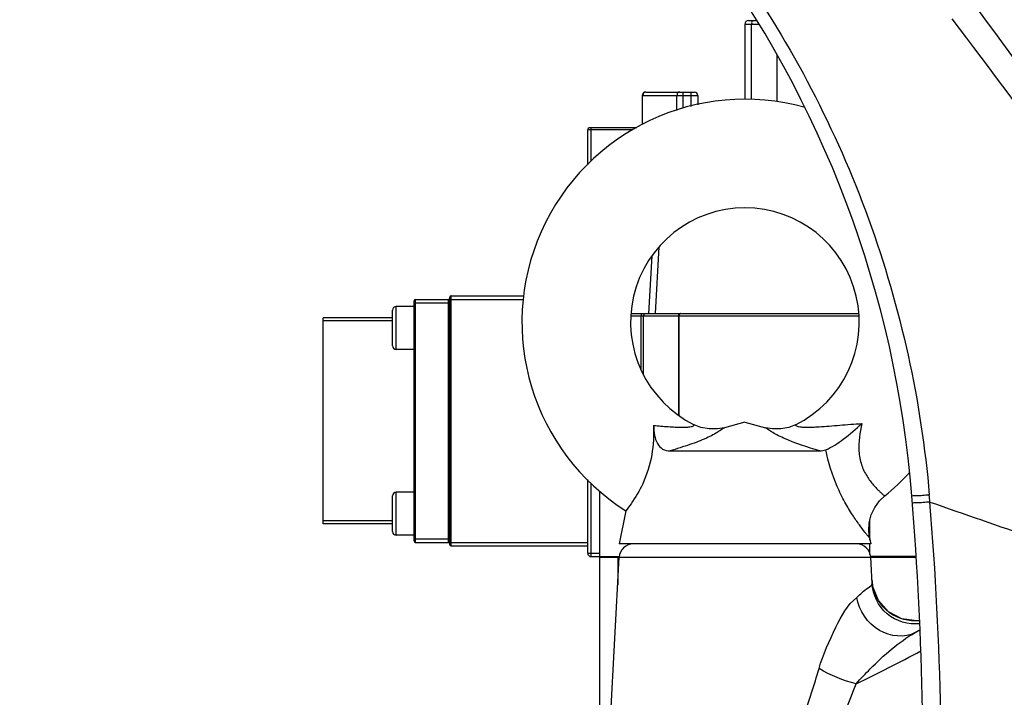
# Model space of a CAD drawing. Header units: millimetres. Extents: x 0 to 11890, y 0 to 8410.
# Tile 74 of 104: x 5792 to 5929, y 4938 to 5032. Entities that reach past the tile are written whole.
import ezdxf

# ---------------------------------------------------------------- set-up
doc = ezdxf.new("R2010")
doc.units = ezdxf.units.MM
doc.header["$LTSCALE"] = 653.95
doc.layers.get('0').update_dxf_attribs({"linetype": 'CONTINUOUS'})
for name, color, linetype in [('304103000010DXF_CONTINUOUS_LINE', 7, 'CONTINUOUS'), ('304103000184DXF_CONTINUOUS_LINE', 7, 'CONTINUOUS'), ('304304000121DXF_CONTINUOUS_LINE', 7, 'CONTINUOUS'), ('501038000002DXF_CONTINUOUS_LINE', 7, 'CONTINUOUS'), ('RB30-1-B-JSZL_DXF_DIMENSION', 7, 'CONTINUOUS')]:
    doc.layers.add(name, color=color, linetype=linetype)
doc.styles.get("Standard").update_dxf_attribs({"font": 'txt', "width": 0.7})
doc.dimstyles.new('DIMSTYLE_10', dxfattribs={"dimtxt": 70, "dimasz": 50, "dimexe": 1.5, "dimexo": 0, "dimgap": 1.75, "dimtad": 1, "dimdsep": 46, "dimtxsty": 'Standard', "dimblk": '_FILLED', "dimblk1": '_FILLED', "dimblk2": '_FILLED', "dimcen": 0.09, "dimclrt": 5, "dimazin": 2, "dimtp": 1.2, "dimtm": 1.2, "dimtfac": 1, "dimtofl": 0, "dimtmove": 0, "dimatfit": 3, "dimldrblk": '_FILLED', "dimfxl": 0, "dimtolj": 1, "dimarcsym": 0})
doc.dimstyles.new('DIMSTYLE_4', dxfattribs={"dimtxt": 70, "dimasz": 50, "dimexe": 1.5, "dimexo": 0, "dimgap": 1.75, "dimtad": 0, "dimtih": 1, "dimtoh": 1, "dimdsep": 46, "dimtxsty": 'Standard', "dimblk": '_FILLED', "dimblk1": '_FILLED', "dimblk2": '_FILLED', "dimcen": 0.09, "dimclrt": 5, "dimazin": 2, "dimtp": 0.1, "dimtm": 0.1, "dimtfac": 1, "dimtofl": 0, "dimtmove": 0, "dimatfit": 3, "dimldrblk": '_FILLED', "dimfxl": 0, "dimtolj": 1, "dimarcsym": 0})
doc.dimstyles.new('DIMSTYLE_8', dxfattribs={"dimtxt": 70, "dimasz": 50, "dimexe": 1.5, "dimexo": 0, "dimgap": 1.75, "dimtad": 1, "dimdsep": 46, "dimtxsty": 'Standard', "dimblk": '_FILLED', "dimblk1": '_FILLED', "dimblk2": '_FILLED', "dimcen": 0.09, "dimclrt": 5, "dimazin": 2, "dimtp": 0.8, "dimtm": 0.8, "dimtfac": 1, "dimtofl": 0, "dimtmove": 0, "dimatfit": 3, "dimldrblk": '_FILLED', "dimfxl": 0, "dimtolj": 1, "dimarcsym": 0})
doc.dimstyles.new('DIMSTYLE_9', dxfattribs={"dimtxt": 70, "dimasz": 50, "dimexe": 1.5, "dimexo": 0, "dimgap": 1.75, "dimtad": 1, "dimdsep": 46, "dimtxsty": 'Standard', "dimblk": '_FILLED', "dimblk1": '_FILLED', "dimblk2": '_FILLED', "dimcen": 0.09, "dimclrt": 5, "dimazin": 2, "dimtp": 0.5, "dimtm": 0.5, "dimtfac": 1, "dimtofl": 0, "dimtmove": 0, "dimatfit": 3, "dimldrblk": '_FILLED', "dimfxl": 0, "dimtolj": 1, "dimarcsym": 0})

# ---------------------------------------------------------------- blocks, each defined once
blk = doc.blocks.new('*D10')
at = {"layer": 'RB30-1-B-JSZL_DXF_DIMENSION', "color": 2, "linetype": 'Continuous'}
blk.add_line((5937.98, 4804.16), (5937.98, 6434.96), dxfattribs=at)
blk = doc.blocks.new('_FILLED')
at = {"color": 0, "linetype": 'ByBlock'}
blk.add_solid([(0, 0), (-1, 0.17), (-1, -0.17)], dxfattribs=at)
blk = doc.blocks.new('*D18')
at = {"layer": 'RB30-1-B-JSZL_DXF_DIMENSION', "color": 2, "linetype": 'Continuous'}
for p, q in [((6024.13, 5074.16), (5526.73, 5074.16)), ((5541.73, 5074.16), (5541.73, 4846.66)), ((5541.73, 4619.16), (5541.73, 4846.66)), ((5759.44, 4619.16), (5526.73, 4619.16))]:
    blk.add_line(p, q, dxfattribs=at)
at = {"layer": 'RB30-1-B-JSZL_DXF_DIMENSION', "color": 2, "linetype": 'Continuous', "xscale": 50, "yscale": 50, "zscale": 50}
for p, rotation in [((5541.73, 5074.16), 90), ((5541.73, 4619.16), 270)]:
    blk.add_blockref('_FILLED', p, dxfattribs=dict(at, rotation=rotation))
blk = doc.blocks.new('*D20')
at = {"layer": 'RB30-1-B-JSZL_DXF_DIMENSION', "color": 2, "linetype": 'Continuous'}
for p, q in [((5937.98, 4804.16), (5937.98, 6076.14)), ((6127.98, 5850.16), (6127.98, 6076.14)), ((6032.98, 6061.14), (5735.66, 6061.14)), ((5937.98, 6061.14), (6032.98, 6061.14)), ((6127.98, 6061.14), (6032.98, 6061.14))]:
    blk.add_line(p, q, dxfattribs=at)
at = {"layer": 'RB30-1-B-JSZL_DXF_DIMENSION', "color": 2, "linetype": 'Continuous', "xscale": 50, "yscale": 50, "zscale": 50, "rotation": 180}
blk.add_blockref('_FILLED', (5937.98, 6061.14), dxfattribs=at)
at = {"layer": 'RB30-1-B-JSZL_DXF_DIMENSION', "color": 2, "linetype": 'Continuous', "xscale": 50, "yscale": 50, "zscale": 50}
blk.add_blockref('_FILLED', (6127.98, 6061.14), dxfattribs=at)
blk = doc.blocks.new('*D24')
at = {"layer": 'RB30-1-B-JSZL_DXF_DIMENSION', "color": 2, "linetype": 'Continuous'}
for p, q in [((7104.19, 5958.16), (5344.32, 5958.16)), ((5359.32, 5958.16), (5359.32, 5288.66)), ((5359.32, 4619.16), (5359.32, 5288.66)), ((5759.44, 4619.16), (5344.32, 4619.16))]:
    blk.add_line(p, q, dxfattribs=at)
at = {"layer": 'RB30-1-B-JSZL_DXF_DIMENSION', "color": 2, "linetype": 'Continuous', "xscale": 50, "yscale": 50, "zscale": 50}
for p, rotation in [((5359.32, 5958.16), 90), ((5359.32, 4619.16), 270)]:
    blk.add_blockref('_FILLED', p, dxfattribs=dict(at, rotation=rotation))

msp = doc.modelspace()

# ---------------------------------------------------------------- linework, layer by layer
at = {"layer": '304103000010DXF_CONTINUOUS_LINE', "color": 7, "linetype": 'Continuous'}
for p, q in [((5873.959, 4930.159), (5875.38, 4957.268)), ((5910.77, 4953.628), (5910.579, 4957.268))]:
    msp.add_line(p, q, dxfattribs=at)
at = {"layer": '304103000010DXF_CONTINUOUS_LINE', "color": 9, "linetype": 'Continuous'}
msp.add_line((5875.38, 4957.268), (5910.579, 4957.268), dxfattribs=at)
at = {"layer": '304103000010DXF_CONTINUOUS_LINE', "color": 7, "linetype": 'Continuous'}
msp.add_lwpolyline([(5917.402, 4948.453), (5917.028, 4948.37), (5914.925, 4948.656), (5913.053, 4949.655), (5911.65, 4951.222), (5910.841, 4953.299)], dxfattribs=at)
for centre, radius, start, end in [((5877.377, 4957.164), 2, 90, 177), ((5908.582, 4957.164), 2, 3, 90), ((5916.729, 4954.416), 5.992, 183.01327, 187.54921), ((5916.816, 4954.427), 6.08, 187.54358, 190.68063)]:
    msp.add_arc(centre, radius, start, end, dxfattribs=at)
at = {"layer": '304103000010DXF_CONTINUOUS_LINE', "color": 9, "linetype": 'Continuous'}
for centre, radius, start, end in [((5880.73, 5007.031), 70.251, 300.88963, 301.5807), ((5801.085, 5154.695), 237.976, 299.09301, 299.27609), ((5793.861, 5175.494), 262.325, 295.927, 298.14138)]:
    msp.add_arc(centre, radius, start, end, dxfattribs=at)
for points, knots in [([(5908.634, 4951.671), (5909.172, 4952.106), (5909.703, 4952.778), (5910.784, 4953.353), (5910.77, 4953.628)], [0, 0, 0, 0, 0.7155264, 1, 1, 1, 1]), ([(5917.426, 4947.981), (5915.851, 4947.805), (5912.407, 4948.811), (5910.853, 4952.045), (5910.77, 4953.628)], [0, 0, 0, 0, 0.5000641, 1, 1, 1, 1]), ([(5917.405, 4948.396), (5915.951, 4948.24), (5912.806, 4949.08), (5911.114, 4951.856), (5910.841, 4953.3)], [0, 0, 0, 0, 0.4986716, 1, 1, 1, 1]), ([(5903.345, 4941.7), (5903.929, 4943.701), (5905.46, 4947.122), (5907.306, 4950.608), (5908.634, 4951.671)], [0, 0, 0, 0, 0.5505992, 1, 1, 1, 1]), ([(5916.796, 4946.744), (5915.331, 4945.952), (5911.09, 4946.406), (5908.971, 4949.83), (5908.634, 4951.671)], [0, 0, 0, 0, 0.4708488, 1, 1, 1, 1]), ([(5908.556, 4939.572), (5909.17, 4940.303), (5911.701, 4942.925), (5914.461, 4945.4), (5916.796, 4946.744)], [0, 0, 0, 0, 0.2615147, 1, 1, 1, 1]), ([(5874.901, 4925.862), (5875.199, 4923.765), (5876.048, 4919.705), (5878.233, 4914.887), (5881.518, 4912.212), (5886.192, 4911.862), (5891.095, 4915.888), (5895.213, 4921.695), (5898.545, 4928.188), (5901.216, 4934.866), (5902.681, 4939.416), (5903.345, 4941.7)], [0, 0, 0, 0, 0.116537, 0.2281637, 0.2830523, 0.3409727, 0.4702609, 0.604267, 0.7373045, 0.869161, 1, 1, 1, 1])]:
    msp.add_open_spline(points, degree=3, knots=knots, dxfattribs=at)
for points in [[(5908.556, 4939.572), (5906.731, 4940.008), (5904.948, 4940.725), (5903.345, 4941.7)], [(5901.39, 4924.917), (5904.247, 4929.544), (5906.584, 4934.505), (5908.556, 4939.572)]]:
    msp.add_open_spline(points, degree=3, dxfattribs=at)
at = {"layer": '304103000184DXF_CONTINUOUS_LINE', "color": 7, "linetype": 'Continuous'}
for centre, radius, start, end in [((3088.225, 2268.576), 4000, 42.698832, 45.936346), ((5766.825, 4953.921), 150, 4.56933, 36.8006), ((5417.938, 4926.038), 500, 357.69542, 4.56933)]:
    msp.add_arc(centre, radius, start, end, dxfattribs=at)
at = {"layer": '304103000184DXF_CONTINUOUS_LINE', "color": 9, "linetype": 'Continuous'}
for centre, radius, start, end in [((4224.824, 3775.804), 2115.526, 33.586187, 36.522145), ((5185.463, 4470.898), 926.261, 30.650265, 37.332225), ((5763.354, 4949.218), 156.317, 5.79406, 6.15491), ((5426.757, 4924.78), 493.747, 357.79517, 4.67224)]:
    msp.add_arc(centre, radius, start, end, dxfattribs=at)
for points, knots in [([(5892.018, 5039.759), (5899.55, 5028.926), (5911.925, 5005.243), (5917.662, 4979.126), (5918.781, 4965.979)], [0, 0, 0, 0, 0.4999958, 1, 1, 1, 1]), ([(5918.781, 4965.979), (5918.46, 4965.956), (5917.898, 4965.93), (5917.085, 4965.837), (5916.712, 4965.915), (5916.353, 4965.811), (5916.349, 4965.871)], [0, 0, 0, 0, 0.3954046, 0.716795, 0.9263697, 1, 1, 1, 1]), ([(5918.863, 4964.998), (5918.542, 4964.975), (5917.978, 4964.95), (5917.164, 4964.857), (5916.79, 4964.937), (5916.431, 4964.831), (5916.426, 4964.891)], [0, 0, 0, 0, 0.3953323, 0.7167722, 0.9264091, 1, 1, 1, 1])]:
    msp.add_open_spline(points, degree=3, knots=knots, dxfattribs=at)
msp.add_open_spline([(5918.863, 4964.998), (5928.494, 4961.656), (5938.129, 4958.324), (5947.765, 4954.999)], degree=3, dxfattribs=at)
at = {"layer": '304304000121DXF_CONTINUOUS_LINE', "color": 7, "linetype": 'Continuous'}
for p, q in [((5892.979, 5031.864), (5892.979, 5021.364)), ((5893.479, 5032.364), (5894.651, 5032.364)), ((5897.479, 5021.033), (5897.479, 5027.557)), ((5878.619, 5021.864), (5878.619, 5017.864)), ((5879.12, 5022.364), (5885.904, 5022.364)), ((5886.404, 5021.864), (5886.404, 5020.582)), ((5870.979, 5012.175), (5870.979, 5017.064)), ((5877.857, 5017.364), (5871.279, 5017.364)), ((5846.679, 4959.564), (5846.679, 4993.164)), ((5846.879, 4993.364), (5851.479, 4993.364)), ((5851.679, 4959.064), (5851.679, 4993.664)), ((5851.879, 4993.864), (5862.044, 4993.864)), ((5843.679, 4986.864), (5843.679, 4991.864)), ((5846.679, 4992.364), (5844.179, 4992.364)), ((5833.979, 4961.964), (5833.979, 4990.764)), ((5843.679, 4990.364), (5833.979, 4990.364)), ((5877.079, 4991.364), (5908.88, 4991.364)), ((5883.663, 4991.064), (5883.663, 4977.162)), ((5846.679, 4986.364), (5844.179, 4986.364)), ((5870.979, 4957.864), (5870.979, 4968.154)), ((5843.679, 4960.864), (5843.679, 4965.864)), ((5846.679, 4966.364), (5844.179, 4966.364)), ((5872.679, 4957.364), (5872.679, 4966.475)), ((5910.479, 4959.655), (5910.479, 4962.545)), ((5843.679, 4962.364), (5833.979, 4962.364)), ((5846.679, 4960.364), (5844.179, 4960.364)), ((5846.879, 4959.364), (5851.479, 4959.364)), ((5851.879, 4958.864), (5870.979, 4958.864)), ((5910.479, 4957.67), (5910.479, 4959.164)), ((5871.479, 4957.364), (5875.38, 4957.364)), ((5872.679, 4926.837), (5872.679, 4957.264)), ((5875.38, 4957.264), (5872.679, 4957.264)), ((5875.179, 4957.264), (5875.179, 4953.439)), ((5916.924, 4957.364), (5910.579, 4957.364)), ((5916.93, 4957.264), (5910.579, 4957.264))]:
    msp.add_line(p, q, dxfattribs=at)
at = {"layer": '304304000121DXF_CONTINUOUS_LINE', "color": 9, "linetype": 'Continuous'}
for p, q in [((5892.979, 5031.864), (5894.954, 5031.864)), ((5893.858, 5031.864), (5893.858, 5021.301)), ((5878.619, 5021.864), (5886.404, 5021.864)), ((5878.62, 5021.864), (5878.62, 5017.864)), ((5883.395, 5021.864), (5883.395, 5019.803)), ((5884.313, 5022.364), (5884.313, 5020.127)), ((5885.404, 5022.364), (5885.404, 5020.364)), ((5878.619, 5017.864), (5878.62, 5017.864)), ((5877.307, 5017.064), (5870.979, 5017.064)), ((5871.479, 5012.675), (5871.479, 5017.364)), ((5880.474, 4991.364), (5880.998, 5000.692)), ((5879.541, 4991.364), (5879.997, 4999.446)), ((5846.679, 4992.864), (5851.479, 4992.864)), ((5846.879, 4959.364), (5846.879, 4993.364)), ((5851.479, 4959.364), (5851.479, 4993.364)), ((5851.679, 4993.364), (5862.008, 4993.364)), ((5851.879, 4958.864), (5851.879, 4993.864)), ((5844.179, 4986.364), (5844.179, 4992.364)), ((5877.054, 4991.064), (5908.905, 4991.064)), ((5878.442, 4983.589), (5878.442, 4991.064)), ((5878.809, 4982.749), (5878.809, 4991.064)), ((5883.748, 4991.064), (5883.748, 4977.099)), ((5871.479, 4957.364), (5871.479, 4967.66)), ((5844.179, 4960.364), (5844.179, 4966.364)), ((5846.679, 4959.864), (5851.479, 4959.864)), ((5851.679, 4959.364), (5870.979, 4959.364)), ((5870.979, 4957.864), (5872.679, 4957.864))]:
    msp.add_line(p, q, dxfattribs=at)
at = {"layer": '304304000121DXF_CONTINUOUS_LINE', "color": 2, "linetype": 'Continuous'}
for p, q in [((5843.679, 4990.764), (5833.979, 4990.764)), ((5843.679, 4961.964), (5833.979, 4961.964))]:
    msp.add_line(p, q, dxfattribs=at)
at = {"layer": '304304000121DXF_CONTINUOUS_LINE', "color": 7, "linetype": 'Continuous'}
for centre, radius, start, end in [((5893.479, 5031.864), 0.5, 90, 180), ((5879.119, 5021.864), 0.5, 90, 180), ((5885.904, 5021.864), 0.5, 0, 90), ((5871.279, 5017.064), 0.3, 90, 180), ((5846.879, 4993.164), 0.2, 90, 180), ((5851.479, 4993.564), 0.2, 270, 360), ((5851.879, 4993.664), 0.2, 90, 180), ((5844.179, 4991.864), 0.5, 90, 180), ((5883.963, 4991.064), 0.3, 90, 180), ((5844.179, 4986.864), 0.5, 180, 270), ((5844.179, 4965.864), 0.5, 90, 180), ((5844.179, 4960.864), 0.5, 180, 270), ((5846.879, 4959.564), 0.2, 180, 270), ((5851.479, 4959.164), 0.2, 0, 90), ((5851.879, 4959.064), 0.2, 180, 270), ((5871.479, 4957.864), 0.5, 180, 270)]:
    msp.add_arc(centre, radius, start, end, dxfattribs=at)
at = {"layer": '304304000121DXF_CONTINUOUS_LINE', "color": 9, "linetype": 'Continuous'}
for points, knots in [([(5894.212, 5032.364), (5894.124, 5032.364), (5893.911, 5032.3), (5893.901, 5032.052), (5893.949, 5031.965)], [0, 0, 0, 0, 0.4665116, 1, 1, 1, 1]), ([(5879.12, 5022.364), (5879.001, 5022.364), (5878.737, 5022.353), (5878.687, 5022.044), (5878.749, 5021.965)], [0, 0, 0, 0, 0.5427578, 1, 1, 1, 1]), ([(5883.854, 5022.364), (5883.744, 5022.364), (5883.493, 5022.339), (5883.455, 5022.046), (5883.513, 5021.965)], [0, 0, 0, 0, 0.5238242, 1, 1, 1, 1]), ([(5878.583, 4991.315), (5878.543, 4991.285), (5878.475, 4991.21), (5878.442, 4991.112), (5878.442, 4991.064)], [0, 0, 0, 0, 0.510541, 1, 1, 1, 1]), ([(5878.715, 4991.364), (5878.692, 4991.364), (5878.645, 4991.353), (5878.603, 4991.329), (5878.583, 4991.315)], [0, 0, 0, 0, 0.4794411, 1, 1, 1, 1]), ([(5878.818, 4991.208), (5878.815, 4991.184), (5878.811, 4991.136), (5878.809, 4991.088), (5878.809, 4991.064)], [0, 0, 0, 0, 0.4929652, 1, 1, 1, 1]), ([(5878.862, 4991.364), (5878.845, 4991.364), (5878.833, 4991.286), (5878.822, 4991.245), (5878.818, 4991.208)], [0, 0, 0, 0, 0.3139842, 1, 1, 1, 1])]:
    msp.add_open_spline(points, degree=3, knots=knots, dxfattribs=at)
msp.add_open_spline([(5883.997, 4991.364), (5883.867, 4991.364), (5883.748, 4991.194), (5883.748, 4991.064)], degree=3, dxfattribs=at)
at = {"layer": '501038000002DXF_CONTINUOUS_LINE', "color": 7, "linetype": 'Continuous'}
for p, q in [((5892.979, 4976.171), (5890.106, 4975.401)), ((5892.979, 4976.171), (5895.853, 4975.401)), ((5882.506, 4972.164), (5903.453, 4972.164)), ((5876.32, 4963.784), (5875.379, 4959.164)), ((5910.414, 4959.979), (5910.579, 4959.164)), ((5910.579, 4959.164), (5875.38, 4959.164))]:
    msp.add_line(p, q, dxfattribs=at)
for points in [[(5890.106, 4975.401), (5889.141, 4975.225), (5887.971, 4975.225), (5886.824, 4975.451), (5885.898, 4975.816)], [(5900.061, 4975.816), (5899.135, 4975.451), (5897.987, 4975.225), (5896.818, 4975.225), (5895.853, 4975.401)], [(5910.414, 4959.979), (5910.298, 4960.936), (5910.362, 4962.083), (5910.647, 4963.205), (5911.142, 4964.252), (5911.823, 4965.178), (5912.533, 4965.851)]]:
    msp.add_lwpolyline(points, dxfattribs=at)
for radius, start, end in [(31.2, 74.3703, 237.72567), (16, 296.27088, 243.72912), (31.2, 308.80781, 317.69342)]:
    msp.add_arc((5892.979, 4990.164), radius, start, end, dxfattribs=at)
for points, knots in [([(5880.198, 4975.715), (5880.227, 4974.342), (5880.11, 4971.538), (5878.941, 4967.797), (5877.452, 4965.297), (5876.567, 4964.103), (5876.32, 4963.784)], [0, 0, 0, 0, 0.3216338, 0.6523615, 0.9053359, 1, 1, 1, 1]), ([(5880.198, 4975.715), (5880.208, 4975.252), (5880.278, 4974.384), (5880.625, 4973.196), (5881.405, 4972.316), (5882.147, 4972.164), (5882.506, 4972.164)], [0, 0, 0, 0, 0.2932752, 0.5496976, 0.7724266, 1, 1, 1, 1]), ([(5904.283, 4972.316), (5905.163, 4972.676), (5906.917, 4973.864), (5908.509, 4975.212), (5909.343, 4975.99)], [0, 0, 0, 0, 0.4544999, 1, 1, 1, 1])]:
    msp.add_open_spline(points, degree=3, knots=knots, dxfattribs=at)
at = {"layer": '501038000002DXF_CONTINUOUS_LINE', "color": 9, "linetype": 'Continuous'}
for points, knots in [([(5880.198, 4975.715), (5880.883, 4975.659), (5881.895, 4975.574), (5883.215, 4975.494), (5884.123, 4975.466), (5884.911, 4975.479), (5885.45, 4975.546), (5885.748, 4975.645), (5885.843, 4975.729), (5885.894, 4975.773), (5885.89, 4975.815), (5885.898, 4975.816)], [0, 0, 0, 0, 0.3557753, 0.5247135, 0.6838469, 0.8254592, 0.931606, 0.9647426, 0.9850577, 0.9962488, 1, 1, 1, 1]), ([(5890.106, 4975.401), (5890.216, 4975.442), (5889.536, 4975.054), (5889.111, 4974.693), (5887.33, 4973.791), (5885.191, 4972.995), (5883.44, 4972.437), (5882.506, 4972.164)], [0, 0, 0, 0, 0.0424084, 0.1239801, 0.3500167, 0.6483327, 1, 1, 1, 1]), ([(5903.453, 4972.164), (5901.728, 4972.669), (5899.673, 4973.32), (5897.496, 4974.365), (5896.838, 4974.743), (5896.43, 4975.017), (5896.132, 4975.205), (5896.053, 4975.296), (5895.818, 4975.403), (5895.853, 4975.401)], [0, 0, 0, 0, 0.6497567, 0.7730456, 0.8760115, 0.919626, 0.9575695, 0.9872992, 1, 1, 1, 1]), ([(5900.061, 4975.816), (5900.062, 4975.831), (5900.093, 4975.705), (5900.202, 4975.677), (5900.478, 4975.539), (5900.888, 4975.505), (5901.418, 4975.468), (5902.022, 4975.472), (5902.673, 4975.493), (5903.594, 4975.544), (5904.79, 4975.633), (5906.266, 4975.758), (5907.789, 4975.882), (5908.821, 4975.956), (5909.343, 4975.99)], [0, 0, 0, 0, 0.0045798, 0.0189294, 0.048063, 0.0939171, 0.1518283, 0.2171214, 0.2869462, 0.3598132, 0.5117269, 0.6698009, 0.8328005, 1, 1, 1, 1]), ([(5909.343, 4975.99), (5909.072, 4974.72), (5908.749, 4972.768), (5909.203, 4970.238), (5909.972, 4968.646), (5910.773, 4967.587), (5911.383, 4966.924), (5911.763, 4966.539), (5912.074, 4966.265), (5912.312, 4966.016), (5912.447, 4965.964), (5912.52, 4965.834), (5912.533, 4965.851)], [0, 0, 0, 0, 0.343921, 0.5141289, 0.6724651, 0.8077735, 0.8641186, 0.9117031, 0.9497191, 0.9774474, 0.9943305, 1, 1, 1, 1]), ([(5910.414, 4959.979), (5910.409, 4960), (5910.33, 4960.057), (5910.229, 4960.219), (5910.013, 4960.463), (5909.6, 4960.999), (5908.91, 4961.903), (5907.957, 4963.291), (5906.891, 4965.066), (5905.427, 4968.034), (5904.652, 4970.551), (5904.283, 4972.316)], [0, 0, 0, 0, 0.0046712, 0.0188388, 0.0421251, 0.0743187, 0.1650691, 0.2870588, 0.4373292, 0.6111224, 1, 1, 1, 1])]:
    msp.add_open_spline(points, degree=3, knots=knots, dxfattribs=at)
at = {"layer": '501038000002DXF_CONTINUOUS_LINE', "color": 7, "linetype": 'Continuous'}
msp.add_open_spline([(5903.453, 4972.164), (5903.734, 4972.164), (5904.023, 4972.209), (5904.283, 4972.316)], degree=3, dxfattribs=at)

# ---------------------------------------------------------------- dimensions: what is measured, and where the dimension line sits
at = {"layer": 'RB30-1-B-JSZL_DXF_DIMENSION', "color": 2, "linetype": 'Continuous'}
dim = msp.add_ordinate_dim(feature_location=(5937.979482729, 4804.163652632), offset=(0, 1630.793301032), dtype=1, origin=(5937.979482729, 4804.163652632), dimstyle='DIMSTYLE_4', override={"dimgap": 17.500236, "dimtad": 1, "dimtih": 0, "dimtoh": 0}, dxfattribs=at)
dim.commit()
dim.dimension.update_dxf_attribs({"geometry": '*D10', "text_midpoint": (5920.479482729, 6469.956953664)})
dim = msp.add_linear_dim(base=(6127.979, 6061.136), p1=(5937.979, 4804.164), p2=(6127.979, 5850.164), dimstyle='DIMSTYLE_9', dxfattribs=at)
dim.commit()
dim.dimension.update_dxf_attribs({"geometry": '*D20', "text_midpoint": (5735.662, 6061.136), "dimtype": 160})
for base, p1, p2, angle, dimstyle, picture, middle in [((5359.323, 4619.164), (7104.189, 5958.164), (5759.443, 4619.164), 270, 'DIMSTYLE_10', '*D24', (5359.323, 5190.664)), ((5541.729, 5074.164), (5759.443, 4619.164), (6024.132, 5074.164), 90, 'DIMSTYLE_8', '*D18', (5541.729, 4773.164))]:
    dim = msp.add_linear_dim(base=base, p1=p1, p2=p2, angle=angle, dimstyle=dimstyle, dxfattribs=at)
    dim.commit()
    dim.dimension.update_dxf_attribs({"geometry": picture, "text_midpoint": middle, "dimtype": 160})

doc.saveas('drawing.dxf')
